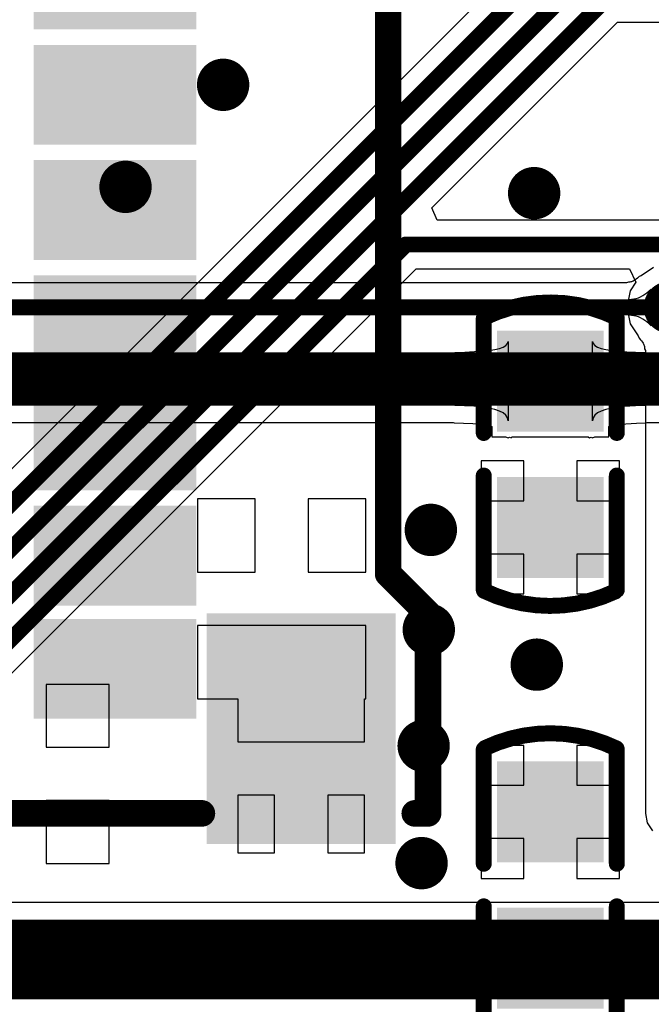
# Model space of a CAD drawing. Header units: millimetres. Extents: x 6.03 to 8.53, y 10.22 to 11.81.
# Tile 24 of 58: x 6.85 to 7.09, y 11.16 to 11.53. Entities that reach past the tile are written whole.
import ezdxf

# ---------------------------------------------------------------- set-up
doc = ezdxf.new("R2010")
doc.units = ezdxf.units.MM
doc.header["$MEASUREMENT"] = 0
for name, color, linetype in [('BottomLayer', 5, 'Continuous'), ('MultiLayer', 9, 'Continuous'), ('TopLayer', 1, 'Continuous'), ('TopOverlay', 2, 'Continuous'), ('TopPaste', 8, 'Continuous'), ('TopSolder', 216, 'Continuous')]:
    doc.layers.add(name, color=color, linetype=linetype)

# ---------------------------------------------------------------- blocks, each defined once
blk = doc.blocks.new('TF_SMD_TF_110_5')
at = {"layer": 'TopLayer'}
for points in [[(-0.19045, -0.16261), (-0.16092, -0.16261), (-0.19045, -0.10946), (-0.16092, -0.10946)], [(-0.14793, -0.16261), (-0.1184, -0.16261), (-0.14793, -0.10946), (-0.1184, -0.10946)], [(-0.10462, -0.16261), (-0.07509, -0.16261), (-0.10462, -0.10946), (-0.07509, -0.10946)], [(-0.06132, -0.16261), (-0.03179, -0.16261), (-0.06132, -0.10946), (-0.03179, -0.10946)], [(-0.01801, -0.16261), (0.01152, -0.16261), (-0.01801, -0.10946), (0.01152, -0.10946)], [(0.0253, -0.16261), (0.05483, -0.16261), (0.0253, -0.10946), (0.05483, -0.10946)], [(-0.2375, -0.23741), (-0.15876, -0.23741), (-0.2375, -0.17442), (-0.15876, -0.17442)]]:
    blk.add_solid(points, dxfattribs=at)
at = {"layer": 'TopOverlay', "const_width": 0.01}
for points in [[(-0.23, -0.16865), (-0.23, -0.00635)], [(-0.155, -0.25365), (-0.14, -0.23865)], [(0.145, -0.23865), (-0.14, -0.23865)], [(-0.23, -0.25365), (-0.23, -0.24865)], [(-0.155, -0.25365), (-0.23, -0.25365)]]:
    blk.add_lwpolyline(points, dxfattribs=at)
at = {"layer": 'TopOverlay', "const_width": 0.005}
for points in [[(-0.2325, -0.16865, 1), (-0.2275, -0.16865, 1)], [(-0.1425, -0.23865, 1), (-0.1375, -0.23865, 1)], [(-0.1425, -0.23865, 1), (-0.1375, -0.23865, 1)], [(-0.2325, -0.24865, 1), (-0.2275, -0.24865, 1)], [(-0.2325, -0.25365, 1), (-0.2275, -0.25365, 1)], [(-0.2325, -0.25365, 1), (-0.2275, -0.25365, 1)], [(-0.1575, -0.25365, 1), (-0.1525, -0.25365, 1)], [(-0.1575, -0.25365, 1), (-0.1525, -0.25365, 1)]]:
    blk.add_lwpolyline(points, format="xyb", close=True, dxfattribs=at)
at = {"layer": 'TopPaste'}
for points in [[(-0.19045, -0.16261), (-0.16092, -0.16261), (-0.19045, -0.10946), (-0.16092, -0.10946)], [(-0.14793, -0.16261), (-0.1184, -0.16261), (-0.14793, -0.10946), (-0.1184, -0.10946)], [(-0.10462, -0.16261), (-0.07509, -0.16261), (-0.10462, -0.10946), (-0.07509, -0.10946)], [(-0.06132, -0.16261), (-0.03179, -0.16261), (-0.06132, -0.10946), (-0.03179, -0.10946)], [(-0.01801, -0.16261), (0.01152, -0.16261), (-0.01801, -0.10946), (0.01152, -0.10946)], [(0.0253, -0.16261), (0.05483, -0.16261), (0.0253, -0.10946), (0.05483, -0.10946)], [(-0.2375, -0.23741), (-0.15876, -0.23741), (-0.2375, -0.17442), (-0.15876, -0.17442)]]:
    blk.add_solid(points, dxfattribs=at)
at = {"layer": 'TopSolder'}
for points in [[(-0.19445, -0.16661), (-0.15692, -0.16661), (-0.19445, -0.10546), (-0.15692, -0.10546)], [(-0.15193, -0.16661), (-0.1144, -0.16661), (-0.15193, -0.10546), (-0.1144, -0.10546)], [(-0.10862, -0.16661), (-0.07109, -0.16661), (-0.10862, -0.10546), (-0.07109, -0.10546)], [(-0.06532, -0.16661), (-0.02779, -0.16661), (-0.06532, -0.10546), (-0.02779, -0.10546)], [(-0.02201, -0.16661), (0.01552, -0.16661), (-0.02201, -0.10546), (0.01552, -0.10546)], [(0.0213, -0.16661), (0.05883, -0.16661), (0.0213, -0.10546), (0.05883, -0.10546)], [(0.0646, -0.16661), (0.10213, -0.16661), (0.0646, -0.10546), (0.10213, -0.10546)], [(-0.24149, -0.24141), (-0.15476, -0.24141), (-0.24149, -0.17042), (-0.15476, -0.17042)]]:
    blk.add_solid(points, dxfattribs=at)
blk = doc.blocks.new('C0603_14')
at = {"layer": 'TopLayer'}
for points in [[(-0.0125, 0.016), (-0.0425, 0.016), (-0.0125, -0.016), (-0.0425, -0.016)], [(0.0425, 0.016), (0.0125, 0.016), (0.0425, -0.016), (0.0125, -0.016)]]:
    blk.add_solid(points, dxfattribs=at)
at = {"layer": 'TopOverlay', "const_width": 0.006}
for points in [[(-0.05154, -0.02444, -0.22601), (-0.05133, 0.02486)], [(0.05154, 0.02444, -0.227259), (0.05134, -0.02486)]]:
    blk.add_lwpolyline(points, format="xyb", dxfattribs=at)
at = {"layer": 'TopOverlay', "const_width": 0.003}
for points in [[(-0.05284, 0.02486, 1), (-0.04983, 0.02486, 1)], [(-0.0525, 0.025, 1), (-0.0495, 0.025, 1)], [(-0.0095, 0.025, 1), (-0.0065, 0.025, 1)], [(0.0065, 0.025, 1), (0.0095, 0.025, 1)], [(0.0495, 0.025, 1), (0.0525, 0.025, 1)], [(0.05004, 0.02444, 1), (0.05304, 0.02444, 1)], [(-0.05304, -0.02444, 1), (-0.05004, -0.02444, 1)], [(-0.0525, -0.025, 1), (-0.0495, -0.025, 1)], [(-0.0095, -0.025, 1), (-0.0065, -0.025, 1)], [(0.0065, -0.025, 1), (0.0095, -0.025, 1)], [(0.0495, -0.025, 1), (0.0525, -0.025, 1)], [(0.04984, -0.02486, 1), (0.05284, -0.02486, 1)]]:
    blk.add_lwpolyline(points, format="xyb", close=True, dxfattribs=at)
at = {"layer": 'TopOverlay', "const_width": 0.006}
for points in [[(-0.008, 0.025), (-0.051, 0.025)], [(0.051, 0.025), (0.008, 0.025)], [(-0.008, -0.025), (-0.051, -0.025)], [(0.051, -0.025), (0.008, -0.025)]]:
    blk.add_lwpolyline(points, dxfattribs=at)
at = {"layer": 'TopPaste'}
for points in [[(-0.0125, 0.016), (-0.0425, 0.016), (-0.0125, -0.016), (-0.0425, -0.016)], [(0.0425, 0.016), (0.0125, 0.016), (0.0425, -0.016), (0.0125, -0.016)]]:
    blk.add_solid(points, dxfattribs=at)
at = {"layer": 'TopSolder'}
for points in [[(-0.0085, 0.02), (-0.0465, 0.02), (-0.0085, -0.02), (-0.0465, -0.02)], [(0.0465, 0.02), (0.0085, 0.02), (0.0465, -0.02), (0.0085, -0.02)]]:
    blk.add_solid(points, dxfattribs=at)
blk = doc.blocks.new('C0603_17')
at = {"layer": 'TopLayer'}
for points in [[(-0.0125, 0.016), (-0.0425, 0.016), (-0.0125, -0.016), (-0.0425, -0.016)], [(0.0425, 0.016), (0.0125, 0.016), (0.0425, -0.016), (0.0125, -0.016)]]:
    blk.add_solid(points, dxfattribs=at)
at = {"layer": 'TopOverlay', "const_width": 0.006}
for points in [[(-0.05154, -0.02444, -0.22601), (-0.05133, 0.02486)], [(0.05154, 0.02444, -0.227259), (0.05134, -0.02486)]]:
    blk.add_lwpolyline(points, format="xyb", dxfattribs=at)
at = {"layer": 'TopOverlay', "const_width": 0.003}
for points in [[(-0.05284, 0.02486, 1), (-0.04983, 0.02486, 1)], [(-0.0525, 0.025, 1), (-0.0495, 0.025, 1)], [(-0.0095, 0.025, 1), (-0.0065, 0.025, 1)], [(0.0065, 0.025, 1), (0.0095, 0.025, 1)], [(0.0495, 0.025, 1), (0.0525, 0.025, 1)], [(0.05004, 0.02444, 1), (0.05304, 0.02444, 1)], [(-0.05304, -0.02444, 1), (-0.05004, -0.02444, 1)], [(-0.0525, -0.025, 1), (-0.0495, -0.025, 1)], [(-0.0095, -0.025, 1), (-0.0065, -0.025, 1)], [(0.0065, -0.025, 1), (0.0095, -0.025, 1)], [(0.0495, -0.025, 1), (0.0525, -0.025, 1)], [(0.04984, -0.02486, 1), (0.05284, -0.02486, 1)]]:
    blk.add_lwpolyline(points, format="xyb", close=True, dxfattribs=at)
at = {"layer": 'TopOverlay', "const_width": 0.006}
for points in [[(-0.008, 0.025), (-0.051, 0.025)], [(0.051, 0.025), (0.008, 0.025)], [(-0.008, -0.025), (-0.051, -0.025)], [(0.051, -0.025), (0.008, -0.025)]]:
    blk.add_lwpolyline(points, dxfattribs=at)
at = {"layer": 'TopPaste'}
for points in [[(-0.0125, 0.016), (-0.0425, 0.016), (-0.0125, -0.016), (-0.0425, -0.016)], [(0.0425, 0.016), (0.0125, 0.016), (0.0425, -0.016), (0.0125, -0.016)]]:
    blk.add_solid(points, dxfattribs=at)
at = {"layer": 'TopSolder'}
for points in [[(-0.0085, 0.02), (-0.0465, 0.02), (-0.0085, -0.02), (-0.0465, -0.02)], [(0.0465, 0.02), (0.0085, 0.02), (0.0465, -0.02), (0.0085, -0.02)]]:
    blk.add_solid(points, dxfattribs=at)

msp = doc.modelspace()

# ---------------------------------------------------------------- linework, layer by layer
at = {"layer": 'BottomLayer'}
for p, q in [((7.08001, 11.59543), (6.61713, 11.13255)), ((7.00315, 11.45868), (7.0729, 11.52842)), ((7.0729, 11.52842), (7.39722, 11.52842)), ((7.00506, 11.45406), (7.00315, 11.45868)), ((7.54337, 11.45406), (7.00506, 11.45406)), ((6.67789, 11.11645), (6.99715, 11.43571)), ((6.99715, 11.43571), (7.07731, 11.43571)), ((7.07731, 11.43571), (7.07978, 11.43071)), ((7.07978, 11.43071), (7.0776, 11.42744)), ((7.0776, 11.42744), (7.07637, 11.42126)), ((7.07637, 11.42126), (7.0776, 11.41508)), ((7.0776, 11.41508), (7.08063, 11.41053)), ((7.08063, 11.41053), (7.08095, 11.40973)), ((7.08095, 11.40973), (7.08155, 11.40911)), ((7.08155, 11.40911), (7.08193, 11.40866)), ((7.08193, 11.40866), (7.08224, 11.40823)), ((7.08224, 11.40823), (7.08248, 11.40785)), ((7.08248, 11.40785), (7.08267, 11.40749)), ((7.08267, 11.40749), (7.0828, 11.40717)), ((7.0828, 11.40717), (7.0829, 11.40687)), ((7.0829, 11.40687), (7.08297, 11.40658)), ((7.08297, 11.40658), (7.08301, 11.40628)), ((7.08301, 11.40628), (7.08303, 11.40569)), ((7.08303, 11.40569), (7.08334, 11.40503)), ((7.08334, 11.40503), (7.08334, 11.23098)), ((7.08334, 11.23098), (7.08404, 11.22747)), ((7.08404, 11.22747), (7.08603, 11.2245))]:
    msp.add_line(p, q, dxfattribs=at)
at = {"layer": 'BottomLayer', "const_width": 0.006}
for points in [[(6.62093, 11.12338), (7.09689, 11.59934)], [(6.6259, 11.11138), (7.10186, 11.58734)], [(6.63189, 11.10039), (7.06909, 11.5376)], [(6.64889, 11.10043), (6.99335, 11.44488)], [(6.99335, 11.44488), (7.55004, 11.44488)]]:
    msp.add_lwpolyline(points, dxfattribs=at)
at = {"layer": 'BottomLayer'}
for points, const_width in [([(6.91974, 11.50489, 1), (6.92958, 11.50489, 1)], 0.00984), ([(6.88307, 11.46654, 1), (6.89291, 11.46654, 1)], 0.00984), ([(7.03661, 11.46417, 1), (7.04646, 11.46417, 1)], 0.00984), ([(6.99185, 11.44488, 1), (6.99485, 11.44488, 1)], 0.003), ([(6.99185, 11.44488, 1), (6.99485, 11.44488, 1)], 0.003), ([(7.0876, 11.42126, 1), (7.09744, 11.42126, 1)], 0.00984), ([(6.99779, 11.33762, 1), (7.00764, 11.33762, 1)], 0.00984), ([(6.99702, 11.30012, 1), (7.00686, 11.30012, 1)], 0.00984), ([(7.03761, 11.28698, 1), (7.04745, 11.28698, 1)], 0.00984), ([(6.99509, 11.25645, 1), (7.00493, 11.25645, 1)], 0.00984), ([(6.99431, 11.21238, 1), (7.00416, 11.21238, 1)], 0.00984)]:
    msp.add_lwpolyline(points, format="xyb", close=True, dxfattribs=dict(at, const_width=const_width))
at = {"layer": 'MultiLayer', "const_width": 0.00984}
for points in [[(6.91974, 11.50489, 1), (6.92958, 11.50489, 1)], [(6.88307, 11.46654, 1), (6.89291, 11.46654, 1)], [(7.03661, 11.46417, 1), (7.04646, 11.46417, 1)], [(7.0876, 11.42126, 1), (7.09744, 11.42126, 1)], [(6.99779, 11.33762, 1), (7.00764, 11.33762, 1)], [(6.99702, 11.30012, 1), (7.00686, 11.30012, 1)], [(7.03761, 11.28698, 1), (7.04745, 11.28698, 1)], [(6.99509, 11.25645, 1), (7.00493, 11.25645, 1)], [(6.99431, 11.21238, 1), (7.00416, 11.21238, 1)]]:
    msp.add_lwpolyline(points, format="xyb", close=True, dxfattribs=at)
at = {"layer": 'TopLayer'}
for p, q in [((7.08634, 11.43618), (7.08179, 11.43314)), ((7.07629, 11.43044), (6.82529, 11.43044)), ((7.07695, 11.43075), (7.07629, 11.43044)), ((7.07754, 11.43077), (7.07695, 11.43075)), ((7.07784, 11.43081), (7.07754, 11.43077)), ((7.07813, 11.43088), (7.07784, 11.43081)), ((7.07843, 11.43098), (7.07813, 11.43088)), ((7.07875, 11.43111), (7.07843, 11.43098)), ((7.07911, 11.4313), (7.07875, 11.43111)), ((7.07949, 11.43154), (7.07911, 11.4313)), ((7.07992, 11.43185), (7.07949, 11.43154)), ((7.08037, 11.43223), (7.07992, 11.43185)), ((7.08099, 11.43283), (7.08037, 11.43223)), ((7.08179, 11.43314), (7.08099, 11.43283)), ((7.08315, 11.42617), (7.08394, 11.42675)), ((7.08394, 11.42675), (7.08472, 11.42741)), ((7.08472, 11.42741), (7.08549, 11.42815)), ((7.08549, 11.42815), (7.08549, 11.41437)), ((7.07724, 11.42426), (7.07812, 11.4243)), ((7.07724, 11.41826), (7.07724, 11.42426)), ((7.07812, 11.4243), (7.07899, 11.42442)), ((7.07899, 11.42442), (7.07985, 11.42461)), ((7.07985, 11.42461), (7.08069, 11.42488)), ((7.08069, 11.42488), (7.08152, 11.42523)), ((7.08152, 11.42523), (7.08234, 11.42566)), ((7.08234, 11.42566), (7.08315, 11.42617)), ((7.07812, 11.41822), (7.07724, 11.41826)), ((7.07899, 11.4181), (7.07812, 11.41822)), ((7.07985, 11.41791), (7.07899, 11.4181)), ((7.08069, 11.41764), (7.07985, 11.41791)), ((7.08152, 11.41729), (7.08069, 11.41764)), ((7.08234, 11.41686), (7.08152, 11.41729)), ((7.08315, 11.41635), (7.08234, 11.41686)), ((7.08394, 11.41577), (7.08315, 11.41635)), ((7.08472, 11.41511), (7.08394, 11.41577)), ((7.08549, 11.41437), (7.08472, 11.41511)), ((7.03152, 11.40765), (7.03172, 11.40843)), ((7.03172, 11.40843), (7.03172, 11.37867)), ((7.06348, 11.37867), (7.06348, 11.40843)), ((7.06348, 11.40843), (7.06368, 11.40765)), ((7.01552, 11.40438), (7.02452, 11.40499)), ((7.02452, 11.40499), (7.02672, 11.40536)), ((7.02672, 11.40536), (7.02852, 11.40581)), ((7.02852, 11.40581), (7.02992, 11.40634)), ((7.02992, 11.40634), (7.03092, 11.40695)), ((7.03092, 11.40695), (7.03152, 11.40765)), ((7.06368, 11.40765), (7.06428, 11.40695)), ((7.06428, 11.40695), (7.06528, 11.40634)), ((7.06528, 11.40634), (7.06668, 11.40581)), ((7.06668, 11.40581), (7.06848, 11.40536)), ((7.06848, 11.40536), (7.07068, 11.40499)), ((7.07068, 11.40499), (7.07328, 11.4047)), ((7.07328, 11.4047), (7.07968, 11.40438)), ((7.01172, 11.40434), (7.01552, 11.40438)), ((7.01172, 11.38434), (7.01172, 11.40434)), ((7.07968, 11.40438), (7.08348, 11.40434)), ((7.08348, 11.40434), (7.08348, 11.38434)), ((7.01892, 11.38411), (7.01172, 11.38434)), ((7.02192, 11.38383), (7.01892, 11.38411)), ((7.02452, 11.38343), (7.02192, 11.38383)), ((7.02672, 11.38292), (7.02452, 11.38343)), ((7.02852, 11.38229), (7.02672, 11.38292)), ((7.06848, 11.38292), (7.06668, 11.38229)), ((7.07068, 11.38343), (7.06848, 11.38292)), ((7.07328, 11.38383), (7.07068, 11.38343)), ((7.07968, 11.38428), (7.07328, 11.38383)), ((7.08348, 11.38434), (7.07968, 11.38428)), ((7.02992, 11.38156), (7.02852, 11.38229)), ((7.03092, 11.38071), (7.02992, 11.38156)), ((7.03152, 11.37974), (7.03092, 11.38071)), ((7.03172, 11.37867), (7.03152, 11.37974)), ((7.06368, 11.37974), (7.06348, 11.37867)), ((7.06428, 11.38071), (7.06368, 11.37974)), ((7.06528, 11.38156), (7.06428, 11.38071)), ((7.06668, 11.38229), (7.06528, 11.38156)), ((6.80021, 11.37802), (7.01112, 11.37802)), ((7.01112, 11.37802), (7.01151, 11.37784)), ((7.01151, 11.37784), (7.01851, 11.37762)), ((7.01851, 11.37762), (7.02112, 11.37738)), ((7.02112, 11.37738), (7.02329, 11.37705)), ((7.02329, 11.37705), (7.02492, 11.37667)), ((7.02492, 11.37667), (7.0256, 11.37643)), ((7.0256, 11.37643), (7.0256, 11.37255)), ((7.0696, 11.37643), (7.07028, 11.37667)), ((7.0696, 11.37255), (7.0696, 11.37643)), ((7.07028, 11.37667), (7.0719, 11.37705)), ((7.0719, 11.37705), (7.074, 11.37737)), ((7.074, 11.37737), (7.07996, 11.37779)), ((7.07996, 11.37779), (7.08358, 11.37784)), ((7.08358, 11.37784), (7.08399, 11.37802)), ((7.08399, 11.37802), (7.09099, 11.37802)), ((7.0256, 11.37255), (7.03081, 11.37255)), ((7.03081, 11.37255), (7.03172, 11.37217)), ((7.03172, 11.37217), (7.03229, 11.37241)), ((7.03229, 11.37241), (7.0329, 11.37228)), ((7.0329, 11.37228), (7.03331, 11.37255)), ((7.03331, 11.37255), (7.06188, 11.37255)), ((7.06188, 11.37255), (7.06229, 11.37228)), ((7.06229, 11.37228), (7.0629, 11.37241)), ((7.0629, 11.37241), (7.06348, 11.37217)), ((7.06348, 11.37217), (7.06438, 11.37255)), ((7.06438, 11.37255), (7.0696, 11.37255)), ((7.0376, 11.36355), (7.0216, 11.36355)), ((7.0216, 11.36355), (7.0216, 11.34855)), ((7.0376, 11.34855), (7.0376, 11.36355)), ((7.0736, 11.36355), (7.0576, 11.36355)), ((7.0576, 11.36355), (7.0576, 11.34855)), ((7.0736, 11.34855), (7.0736, 11.36355)), ((6.93665, 11.34929), (6.91499, 11.34929)), ((6.91499, 11.34929), (6.91499, 11.32173)), ((6.93665, 11.32173), (6.93665, 11.34929)), ((6.9783, 11.34929), (6.95665, 11.34929)), ((6.95665, 11.34929), (6.95665, 11.32173)), ((6.9783, 11.32173), (6.9783, 11.34929)), ((7.0216, 11.34855), (7.0376, 11.34855)), ((7.0576, 11.34855), (7.0736, 11.34855)), ((7.0376, 11.32855), (7.0216, 11.32855)), ((7.0216, 11.32855), (7.0216, 11.31355)), ((7.0376, 11.31355), (7.0376, 11.32855)), ((7.0736, 11.32855), (7.0576, 11.32855)), ((7.0576, 11.32855), (7.0576, 11.31355)), ((7.0736, 11.31355), (7.0736, 11.32855)), ((6.91499, 11.32173), (6.93665, 11.32173)), ((6.95665, 11.32173), (6.9783, 11.32173)), ((7.0216, 11.31355), (7.0376, 11.31355)), ((7.0576, 11.31355), (7.0736, 11.31355)), ((6.9783, 11.30173), (6.91499, 11.30173)), ((6.91499, 11.30173), (6.91499, 11.27417)), ((6.9783, 11.27417), (6.9783, 11.30173)), ((6.88184, 11.27953), (6.85822, 11.27953)), ((6.85822, 11.27953), (6.85822, 11.25591)), ((6.88184, 11.25591), (6.88184, 11.27953)), ((6.91499, 11.27417), (6.93017, 11.27417)), ((6.93017, 11.27417), (6.93017, 11.25793)), ((6.97773, 11.25793), (6.97773, 11.27417)), ((6.97773, 11.27417), (6.9783, 11.27417)), ((6.93017, 11.25793), (6.97773, 11.25793)), ((7.0376, 11.25665), (7.0216, 11.25665)), ((7.0216, 11.25665), (7.0216, 11.24165)), ((7.0376, 11.24165), (7.0376, 11.25665)), ((7.0736, 11.25665), (7.0576, 11.25665)), ((7.0576, 11.25665), (7.0576, 11.24165)), ((7.0736, 11.24165), (7.0736, 11.25665)), ((6.85822, 11.25591), (6.88184, 11.25591)), ((7.0216, 11.24165), (7.0376, 11.24165)), ((7.0576, 11.24165), (7.0736, 11.24165)), ((6.88184, 11.23591), (6.85822, 11.23591)), ((6.85822, 11.23591), (6.85822, 11.21229)), ((6.88184, 11.21229), (6.88184, 11.23591)), ((6.94395, 11.23793), (6.93017, 11.23793)), ((6.93017, 11.23793), (6.93017, 11.21628)), ((6.94395, 11.21628), (6.94395, 11.23793)), ((6.97773, 11.23793), (6.96395, 11.23793)), ((6.96395, 11.23793), (6.96395, 11.21628)), ((6.97773, 11.21628), (6.97773, 11.23793)), ((7.0376, 11.22165), (7.0216, 11.22165)), ((7.0216, 11.22165), (7.0216, 11.20665)), ((7.0376, 11.20665), (7.0376, 11.22165)), ((7.0736, 11.22165), (7.0576, 11.22165)), ((7.0576, 11.22165), (7.0576, 11.20665)), ((7.0736, 11.20665), (7.0736, 11.22165)), ((6.93017, 11.21628), (6.94395, 11.21628)), ((6.96395, 11.21628), (6.97773, 11.21628)), ((6.85822, 11.21229), (6.88184, 11.21229)), ((7.0216, 11.20665), (7.0376, 11.20665)), ((7.0576, 11.20665), (7.0736, 11.20665)), ((7.0256, 11.19757), (6.66238, 11.19757)), ((7.0696, 11.19765), (7.0256, 11.19765)), ((7.0256, 11.19765), (7.0256, 11.19757)), ((7.0696, 11.19757), (7.0696, 11.19765)), ((7.12717, 11.19757), (7.0696, 11.19757))]:
    msp.add_line(p, q, dxfattribs=at)
at = {"layer": 'TopLayer', "const_width": 0.00984}
for points in [[(6.91974, 11.50489, 1), (6.92958, 11.50489, 1)], [(6.88307, 11.46654, 1), (6.89291, 11.46654, 1)], [(7.03661, 11.46417, 1), (7.04646, 11.46417, 1)], [(7.0876, 11.42126, 1), (7.09744, 11.42126, 1)], [(6.99779, 11.33762, 1), (7.00764, 11.33762, 1)], [(6.99702, 11.30012, 1), (7.00686, 11.30012, 1)], [(7.03761, 11.28698, 1), (7.04745, 11.28698, 1)], [(6.99509, 11.25645, 1), (7.00493, 11.25645, 1)], [(6.99431, 11.21238, 1), (7.00416, 11.21238, 1)]]:
    msp.add_lwpolyline(points, format="xyb", close=True, dxfattribs=at)
at = {"layer": 'TopLayer'}
for points, const_width in [([(6.80906, 11.42126), (7.09252, 11.42126)], 0.006), ([(6.79228, 11.39434), (7.21136, 11.39434)], 0.02), ([(6.66238, 11.17616), (7.12742, 11.17616)], 0.03)]:
    msp.add_lwpolyline(points, dxfattribs=dict(at, const_width=const_width))

# ---------------------------------------------------------------- block references
at = {"rotation": 90}
for name, p in [('TF_SMD_TF_110_5', (6.74803, 11.46108)), ('C0603_17', (7.0476, 11.36605)), ('C0603_14', (7.0476, 11.20415))]:
    msp.add_blockref(name, p, dxfattribs=at)

doc.saveas('drawing.dxf')
